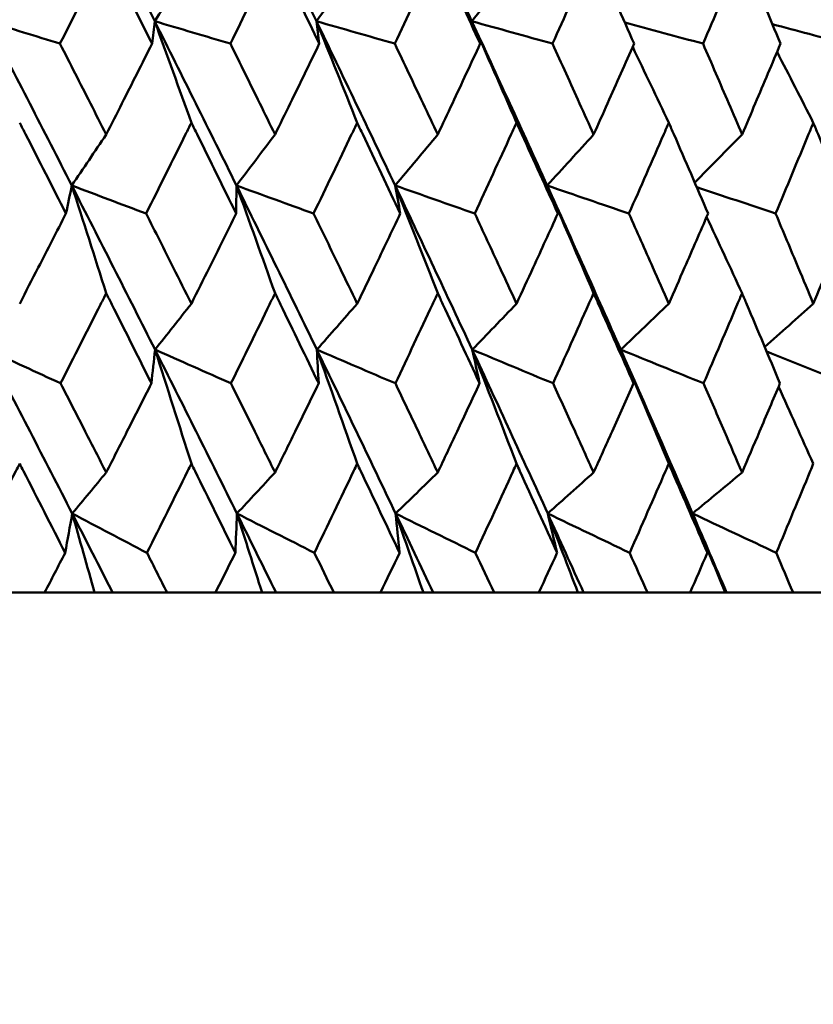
# Model space of a CAD drawing. Header units: millimetres. Extents: x 113 to 2969, y 62 to 2427.
# Tile 247 of 256: x 1600.21 to 1605.39, y 283.64 to 290.06. Entities that reach past the tile are written whole.
import ezdxf

# ---------------------------------------------------------------- set-up
doc = ezdxf.new("R2010")
doc.units = ezdxf.units.MM
doc.header["$LTSCALE"] = 12
doc.layers.add('Widoczne (ISO)', color=7, linetype='Continuous', lineweight=50)

msp = doc.modelspace()

# ---------------------------------------------------------------- linework, layer by layer
at = {"layer": 'Widoczne (ISO)'}
for p, q in [((1600.0464, 286.3264), (1600.3727, 286.3264)), ((1600.6985, 286.3264), (1600.3727, 286.3264)), ((1600.8162, 286.3264), (1600.6985, 286.3264)), ((1601.171, 286.3264), (1600.8162, 286.3264)), ((1601.171, 286.3264), (1601.487, 286.3264)), ((1601.7903, 286.3264), (1601.487, 286.3264)), ((1601.8814, 286.3264), (1601.7903, 286.3264)), ((1602.2582, 286.3264), (1601.8814, 286.3264)), ((1602.2582, 286.3264), (1602.5627, 286.3264)), ((1602.8423, 286.3264), (1602.5627, 286.3264)), ((1602.9063, 286.3264), (1602.8423, 286.3264)), ((1603.3037, 286.3264), (1602.9063, 286.3264)), ((1603.3037, 286.3264), (1603.5954, 286.3264)), ((1603.8504, 286.3264), (1603.5954, 286.3264)), ((1603.887, 286.3264), (1603.8504, 286.3264)), ((1604.3033, 286.3264), (1603.887, 286.3264)), ((1604.3033, 286.3264), (1604.5812, 286.3264)), ((1604.8104, 286.3264), (1604.5812, 286.3264)), ((1604.8196, 286.3264), (1604.8104, 286.3264)), ((1605.2532, 286.3264), (1604.8196, 286.3264)), ((1605.2532, 286.3264), (1605.5161, 286.3264))]:
    msp.add_line(p, q, dxfattribs=at)
msp.add_circle((1591.6943, 326.3264), 50, dxfattribs=at)
for points, knots in [([(1600.5481, 291.1213), (1600.6834, 290.8563), (1600.8179, 290.5913), (1600.9979, 290.2344), (1601.0442, 290.1424), (1601.0904, 290.0504)], [0.3692784, 0.3692784, 0.3692784, 0.3692784, 0.4608442, 0.4608442, 0.492629, 0.492629, 0.492629, 0.492629]), ([(1601.6217, 291.1213), (1601.7524, 290.8563), (1601.8822, 290.5913), (1602.0558, 290.2344), (1602.1005, 290.1424), (1602.145, 290.0504)], [0.3692784, 0.3692784, 0.3692784, 0.3692784, 0.4608442, 0.4608442, 0.492629, 0.492629, 0.492629, 0.492629]), ([(1602.6562, 291.1213), (1602.7818, 290.8563), (1602.9064, 290.5913), (1603.0729, 290.2344), (1603.1157, 290.1424), (1603.1584, 290.0504)], [0.3692784, 0.3692784, 0.3692784, 0.3692784, 0.4608442, 0.4608442, 0.492629, 0.492629, 0.492629, 0.492629]), ([(1600.7741, 290.5001), (1600.7612, 290.4745), (1600.7484, 290.449), (1600.6481, 290.2504), (1600.5605, 290.0773), (1600.4726, 289.9042)], [0.07138254, 0.07138254, 0.07138254, 0.07138254, 0.08018544, 0.08018544, 0.13983561, 0.13983561, 0.13983561, 0.13983561]), ([(1601.0731, 289.9042), (1600.9867, 290.0773), (1600.8999, 290.2503), (1600.7999, 290.4489), (1600.787, 290.4745), (1600.7741, 290.5001)], [0.02053386, 0.02053386, 0.02053386, 0.02053386, 0.08016461, 0.08016461, 0.08898694, 0.08898694, 0.08898694, 0.08898694]), ([(1601.8751, 290.5001), (1601.8627, 290.4745), (1601.8503, 290.449), (1601.7534, 290.2504), (1601.6687, 290.0773), (1601.5836, 289.9042)], [0.07138254, 0.07138254, 0.07138254, 0.07138254, 0.08018544, 0.08018544, 0.13983561, 0.13983561, 0.13983561, 0.13983561]), ([(1602.1638, 289.9042), (1602.0804, 290.0773), (1601.9966, 290.2503), (1601.9001, 290.4489), (1601.8876, 290.4745), (1601.8751, 290.5001)], [0.02053386, 0.02053386, 0.02053386, 0.02053386, 0.08016461, 0.08016461, 0.08898694, 0.08898694, 0.08898694, 0.08898694]), ([(1602.936, 290.5001), (1602.924, 290.4745), (1602.9121, 290.449), (1602.819, 290.2504), (1602.7375, 290.0773), (1602.6556, 289.9042)], [0.07138254, 0.07138254, 0.07138254, 0.07138254, 0.08018544, 0.08018544, 0.13983561, 0.13983561, 0.13983561, 0.13983561]), ([(1603.2131, 289.9042), (1603.1331, 290.0773), (1603.0527, 290.2503), (1602.9599, 290.4489), (1602.948, 290.4745), (1602.936, 290.5001)], [0.02053386, 0.02053386, 0.02053386, 0.02053386, 0.08016461, 0.08016461, 0.08898694, 0.08898694, 0.08898694, 0.08898694]), ([(1603.9525, 290.5001), (1603.941, 290.4745), (1603.9296, 290.449), (1603.8407, 290.2504), (1603.7628, 290.0773), (1603.6844, 289.9042)], [0.07138254, 0.07138254, 0.07138254, 0.07138254, 0.08018544, 0.08018544, 0.13983561, 0.13983561, 0.13983561, 0.13983561]), ([(1604.217, 289.9042), (1604.1407, 290.0773), (1604.064, 290.2503), (1603.9753, 290.4489), (1603.9639, 290.4745), (1603.9525, 290.5001)], [0.02053386, 0.02053386, 0.02053386, 0.02053386, 0.08016461, 0.08016461, 0.08898694, 0.08898694, 0.08898694, 0.08898694]), ([(1604.9205, 290.5001), (1604.9097, 290.4745), (1604.8989, 290.449), (1604.8144, 290.2504), (1604.7404, 290.0773), (1604.6659, 289.9042)], [0.07138254, 0.07138254, 0.07138254, 0.07138254, 0.08018544, 0.08018544, 0.13983561, 0.13983561, 0.13983561, 0.13983561]), ([(1605.1715, 289.9042), (1605.0992, 290.0773), (1605.0264, 290.2503), (1604.9423, 290.4489), (1604.9314, 290.4745), (1604.9205, 290.5001)], [0.02053386, 0.02053386, 0.02053386, 0.02053386, 0.08016461, 0.08016461, 0.08898694, 0.08898694, 0.08898694, 0.08898694]), ([(1600.4726, 289.9042), (1600.5389, 289.7745), (1600.605, 289.6448), (1600.7054, 289.4474), (1600.7398, 289.3798), (1600.7741, 289.3121)], [0.01681985, 0.01681985, 0.01681985, 0.01681985, 0.06159108, 0.06159108, 0.08495433, 0.08495433, 0.08495433, 0.08495433]), ([(1600.7741, 289.3121), (1600.8084, 289.3797), (1600.8427, 289.4474), (1600.9425, 289.6448), (1601.0079, 289.7745), (1601.0731, 289.9042)], [0.03825175, 0.03825175, 0.03825175, 0.03825175, 0.06160817, 0.06160817, 0.10638617, 0.10638617, 0.10638617, 0.10638617]), ([(1601.5836, 289.9042), (1601.6478, 289.7745), (1601.7117, 289.6448), (1601.8088, 289.4474), (1601.842, 289.3798), (1601.8751, 289.3121)], [0.01681985, 0.01681985, 0.01681985, 0.01681985, 0.06159108, 0.06159108, 0.08495433, 0.08495433, 0.08495433, 0.08495433]), ([(1601.8751, 289.3121), (1601.9083, 289.3797), (1601.9414, 289.4474), (1602.0378, 289.6448), (1602.1009, 289.7745), (1602.1638, 289.9042)], [0.03825175, 0.03825175, 0.03825175, 0.03825175, 0.06160817, 0.06160817, 0.10638617, 0.10638617, 0.10638617, 0.10638617]), ([(1602.6556, 289.9042), (1602.7174, 289.7745), (1602.7789, 289.6448), (1602.8722, 289.4474), (1602.9041, 289.3798), (1602.936, 289.3121)], [0.01681985, 0.01681985, 0.01681985, 0.01681985, 0.06159108, 0.06159108, 0.08495433, 0.08495433, 0.08495433, 0.08495433]), ([(1602.936, 289.3121), (1602.9678, 289.3797), (1602.9996, 289.4474), (1603.0922, 289.6448), (1603.1528, 289.7745), (1603.2131, 289.9042)], [0.03825175, 0.03825175, 0.03825175, 0.03825175, 0.06160817, 0.06160817, 0.10638617, 0.10638617, 0.10638617, 0.10638617]), ([(1603.6844, 289.9042), (1603.7435, 289.7745), (1603.8023, 289.6448), (1603.8915, 289.4474), (1603.922, 289.3798), (1603.9525, 289.3121)], [0.01681985, 0.01681985, 0.01681985, 0.01681985, 0.06159108, 0.06159108, 0.08495433, 0.08495433, 0.08495433, 0.08495433]), ([(1603.9525, 289.3121), (1603.9829, 289.3797), (1604.0133, 289.4474), (1604.1016, 289.6448), (1604.1594, 289.7745), (1604.217, 289.9042)], [0.03825175, 0.03825175, 0.03825175, 0.03825175, 0.06160817, 0.06160817, 0.10638617, 0.10638617, 0.10638617, 0.10638617]), ([(1604.6659, 289.9042), (1604.722, 289.7745), (1604.778, 289.6448), (1604.8627, 289.4474), (1604.8916, 289.3798), (1604.9205, 289.3121)], [0.01681985, 0.01681985, 0.01681985, 0.01681985, 0.06159108, 0.06159108, 0.08495433, 0.08495433, 0.08495433, 0.08495433]), ([(1604.9205, 289.3121), (1604.9494, 289.3797), (1604.9783, 289.4474), (1605.0621, 289.6448), (1605.1169, 289.7745), (1605.1715, 289.9042)], [0.03825175, 0.03825175, 0.03825175, 0.03825175, 0.06160817, 0.06160817, 0.10638617, 0.10638617, 0.10638617, 0.10638617]), ([(1600.5117, 288.7968), (1600.4243, 288.969), (1600.3366, 289.1412), (1600.2357, 289.3386), (1600.2228, 289.3639), (1600.2099, 289.3891)], [0.02530969, 0.02530969, 0.02530969, 0.02530969, 0.08465152, 0.08465152, 0.09334823, 0.09334823, 0.09334823, 0.09334823]), ([(1601.3294, 289.3891), (1601.3169, 289.3639), (1601.3044, 289.3388), (1601.2065, 289.1413), (1601.1207, 288.9691), (1601.0346, 288.7968)], [0.07597559, 0.07597559, 0.07597559, 0.07597559, 0.08464777, 0.08464777, 0.14401425, 0.14401425, 0.14401425, 0.14401425]), ([(1601.6214, 288.7968), (1601.5369, 288.969), (1601.4521, 289.1412), (1601.3544, 289.3386), (1601.3419, 289.3639), (1601.3294, 289.3891)], [0.02530969, 0.02530969, 0.02530969, 0.02530969, 0.08465152, 0.08465152, 0.09334823, 0.09334823, 0.09334823, 0.09334823]), ([(1602.4108, 289.3891), (1602.3988, 289.3639), (1602.3868, 289.3388), (1602.2924, 289.1413), (1602.2097, 288.9691), (1602.1266, 288.7968)], [0.07597559, 0.07597559, 0.07597559, 0.07597559, 0.08464777, 0.08464777, 0.14401425, 0.14401425, 0.14401425, 0.14401425]), ([(1602.692, 288.7968), (1602.6107, 288.969), (1602.529, 289.1412), (1602.4349, 289.3386), (1602.4229, 289.3639), (1602.4108, 289.3891)], [0.02530969, 0.02530969, 0.02530969, 0.02530969, 0.08465152, 0.08465152, 0.09334823, 0.09334823, 0.09334823, 0.09334823]), ([(1603.45, 289.3891), (1603.4385, 289.3639), (1603.427, 289.3388), (1603.3365, 289.1413), (1603.2572, 288.9691), (1603.1775, 288.7968)], [0.07597559, 0.07597559, 0.07597559, 0.07597559, 0.08464777, 0.08464777, 0.14401425, 0.14401425, 0.14401425, 0.14401425]), ([(1603.7192, 288.7968), (1603.6415, 288.969), (1603.5632, 289.1412), (1603.4731, 289.3386), (1603.4616, 289.3639), (1603.45, 289.3891)], [0.02530969, 0.02530969, 0.02530969, 0.02530969, 0.08465152, 0.08465152, 0.09334823, 0.09334823, 0.09334823, 0.09334823]), ([(1604.4428, 289.3891), (1604.4318, 289.3639), (1604.4209, 289.3388), (1604.3347, 289.1413), (1604.2591, 288.9691), (1604.183, 288.7968)], [0.07597559, 0.07597559, 0.07597559, 0.07597559, 0.08464777, 0.08464777, 0.14401425, 0.14401425, 0.14401425, 0.14401425]), ([(1604.699, 288.7968), (1604.625, 288.969), (1604.5506, 289.1412), (1604.4648, 289.3386), (1604.4538, 289.3639), (1604.4428, 289.3891)], [0.02530969, 0.02530969, 0.02530969, 0.02530969, 0.08465152, 0.08465152, 0.09334823, 0.09334823, 0.09334823, 0.09334823]), ([(1605.3853, 289.3891), (1605.3749, 289.3639), (1605.3645, 289.3388), (1605.283, 289.1413), (1605.2114, 288.9691), (1605.1393, 288.7968)], [0.07597559, 0.07597559, 0.07597559, 0.07597559, 0.08464777, 0.08464777, 0.14401425, 0.14401425, 0.14401425, 0.14401425]), ([(1605.6274, 288.7968), (1605.5576, 288.969), (1605.4872, 289.1412), (1605.406, 289.3386), (1605.3957, 289.3639), (1605.3853, 289.3891)], [0.02530969, 0.02530969, 0.02530969, 0.02530969, 0.08465152, 0.08465152, 0.09334823, 0.09334823, 0.09334823, 0.09334823]), ([(1600.2099, 288.2093), (1600.2504, 288.2878), (1600.2908, 288.3662), (1600.3915, 288.5621), (1600.4516, 288.6794), (1600.5117, 288.7968)], [0.03448054, 0.03448054, 0.03448054, 0.03448054, 0.06157222, 0.06157222, 0.10209717, 0.10209717, 0.10209717, 0.10209717]), ([(1601.0346, 288.7968), (1601.0937, 288.6794), (1601.1527, 288.5621), (1601.2509, 288.3663), (1601.2902, 288.2878), (1601.3294, 288.2093)], [0.02104899, 0.02104899, 0.02104899, 0.02104899, 0.0615671, 0.0615671, 0.08866561, 0.08866561, 0.08866561, 0.08866561]), ([(1601.3294, 288.2093), (1601.3686, 288.2878), (1601.4077, 288.3662), (1601.5052, 288.5621), (1601.5634, 288.6794), (1601.6214, 288.7968)], [0.03448054, 0.03448054, 0.03448054, 0.03448054, 0.06157222, 0.06157222, 0.10209717, 0.10209717, 0.10209717, 0.10209717]), ([(1602.1266, 288.7968), (1602.1837, 288.6794), (1602.2406, 288.5621), (1602.3352, 288.3663), (1602.3731, 288.2878), (1602.4108, 288.2093)], [0.02104899, 0.02104899, 0.02104899, 0.02104899, 0.0615671, 0.0615671, 0.08866561, 0.08866561, 0.08866561, 0.08866561]), ([(1602.4108, 288.2093), (1602.4486, 288.2878), (1602.4863, 288.3662), (1602.5801, 288.5621), (1602.6362, 288.6794), (1602.692, 288.7968)], [0.03448054, 0.03448054, 0.03448054, 0.03448054, 0.06157222, 0.06157222, 0.10209717, 0.10209717, 0.10209717, 0.10209717]), ([(1603.1775, 288.7968), (1603.2322, 288.6794), (1603.2868, 288.5621), (1603.3775, 288.3663), (1603.4138, 288.2878), (1603.45, 288.2093)], [0.02104899, 0.02104899, 0.02104899, 0.02104899, 0.0615671, 0.0615671, 0.08866561, 0.08866561, 0.08866561, 0.08866561]), ([(1603.45, 288.2093), (1603.4862, 288.2878), (1603.5223, 288.3662), (1603.6122, 288.5621), (1603.6658, 288.6794), (1603.7192, 288.7968)], [0.03448054, 0.03448054, 0.03448054, 0.03448054, 0.06157222, 0.06157222, 0.10209717, 0.10209717, 0.10209717, 0.10209717]), ([(1604.183, 288.7968), (1604.2352, 288.6794), (1604.2873, 288.5621), (1604.3737, 288.3663), (1604.4083, 288.2878), (1604.4428, 288.2093)], [0.02104899, 0.02104899, 0.02104899, 0.02104899, 0.0615671, 0.0615671, 0.08866561, 0.08866561, 0.08866561, 0.08866561]), ([(1604.4428, 288.2093), (1604.4773, 288.2878), (1604.5116, 288.3662), (1604.5972, 288.5621), (1604.6482, 288.6794), (1604.699, 288.7968)], [0.03448054, 0.03448054, 0.03448054, 0.03448054, 0.06157222, 0.06157222, 0.10209717, 0.10209717, 0.10209717, 0.10209717]), ([(1605.1393, 288.7968), (1605.1888, 288.6794), (1605.238, 288.5621), (1605.3199, 288.3663), (1605.3526, 288.2878), (1605.3853, 288.2093)], [0.02104899, 0.02104899, 0.02104899, 0.02104899, 0.0615671, 0.0615671, 0.08866561, 0.08866561, 0.08866561, 0.08866561]), ([(1605.3853, 288.2093), (1605.4179, 288.2878), (1605.4504, 288.3662), (1605.5312, 288.5621), (1605.5794, 288.6794), (1605.6274, 288.7968)], [0.03448054, 0.03448054, 0.03448054, 0.03448054, 0.06157222, 0.06157222, 0.10209717, 0.10209717, 0.10209717, 0.10209717]), ([(1600.7741, 288.2777), (1600.7619, 288.2535), (1600.7498, 288.2293), (1600.651, 288.0335), (1600.5641, 287.8619), (1600.4769, 287.6903)], [0.0806421, 0.0806421, 0.0806421, 0.0806421, 0.08897282, 0.08897282, 0.14811965, 0.14811965, 0.14811965, 0.14811965]), ([(1601.0688, 287.6903), (1600.9831, 287.8618), (1600.8971, 288.0333), (1600.7986, 288.2291), (1600.7863, 288.2534), (1600.7741, 288.2777)], [0.02983351, 0.02983351, 0.02983351, 0.02983351, 0.0889495, 0.0889495, 0.09731113, 0.09731113, 0.09731113, 0.09731113]), ([(1601.8751, 288.2777), (1601.8634, 288.2535), (1601.8516, 288.2293), (1601.7562, 288.0335), (1601.6722, 287.8619), (1601.5879, 287.6903)], [0.0806421, 0.0806421, 0.0806421, 0.0806421, 0.08897282, 0.08897282, 0.14811965, 0.14811965, 0.14811965, 0.14811965]), ([(1602.1596, 287.6903), (1602.0769, 287.8618), (1601.9939, 288.0333), (1601.8987, 288.2291), (1601.8869, 288.2534), (1601.8751, 288.2777)], [0.02983351, 0.02983351, 0.02983351, 0.02983351, 0.0889495, 0.0889495, 0.09731113, 0.09731113, 0.09731113, 0.09731113]), ([(1602.936, 288.2777), (1602.9247, 288.2535), (1602.9134, 288.2293), (1602.8217, 288.0335), (1602.7409, 287.8619), (1602.6597, 287.6903)], [0.0806421, 0.0806421, 0.0806421, 0.0806421, 0.08897282, 0.08897282, 0.14811965, 0.14811965, 0.14811965, 0.14811965]), ([(1603.2091, 287.6903), (1603.1298, 287.8618), (1603.0501, 288.0333), (1602.9587, 288.2291), (1602.9473, 288.2534), (1602.936, 288.2777)], [0.02983351, 0.02983351, 0.02983351, 0.02983351, 0.0889495, 0.0889495, 0.09731113, 0.09731113, 0.09731113, 0.09731113]), ([(1603.9525, 288.2777), (1603.9417, 288.2535), (1603.9308, 288.2293), (1603.8432, 288.0335), (1603.766, 287.8619), (1603.6883, 287.6903)], [0.0806421, 0.0806421, 0.0806421, 0.0806421, 0.08897282, 0.08897282, 0.14811965, 0.14811965, 0.14811965, 0.14811965]), ([(1604.2132, 287.6903), (1604.1375, 287.8618), (1604.0614, 288.0333), (1603.9741, 288.2291), (1603.9633, 288.2534), (1603.9525, 288.2777)], [0.02983351, 0.02983351, 0.02983351, 0.02983351, 0.0889495, 0.0889495, 0.09731113, 0.09731113, 0.09731113, 0.09731113]), ([(1604.9205, 288.2777), (1604.9103, 288.2535), (1604.9, 288.2293), (1604.8168, 288.0335), (1604.7435, 287.8619), (1604.6696, 287.6903)], [0.0806421, 0.0806421, 0.0806421, 0.0806421, 0.08897282, 0.08897282, 0.14811965, 0.14811965, 0.14811965, 0.14811965]), ([(1605.1678, 287.6903), (1605.0962, 287.8618), (1605.024, 288.0333), (1604.9411, 288.2291), (1604.9308, 288.2534), (1604.9205, 288.2777)], [0.02983351, 0.02983351, 0.02983351, 0.02983351, 0.0889495, 0.0889495, 0.09731113, 0.09731113, 0.09731113, 0.09731113]), ([(1600.4769, 287.6903), (1600.5307, 287.5854), (1600.5844, 287.4806), (1600.6834, 287.2868), (1600.7288, 287.1979), (1600.7741, 287.109)], [0.02528165, 0.02528165, 0.02528165, 0.02528165, 0.06150593, 0.06150593, 0.09223152, 0.09223152, 0.09223152, 0.09223152]), ([(1600.7741, 287.109), (1600.8194, 287.1979), (1600.8646, 287.2868), (1600.9629, 287.4805), (1601.0159, 287.5854), (1601.0688, 287.6903)], [0.03078053, 0.03078053, 0.03078053, 0.03078053, 0.06149921, 0.06149921, 0.09773041, 0.09773041, 0.09773041, 0.09773041]), ([(1601.5879, 287.6903), (1601.6399, 287.5854), (1601.6918, 287.4806), (1601.7875, 287.2868), (1601.8314, 287.1979), (1601.8751, 287.109)], [0.02528165, 0.02528165, 0.02528165, 0.02528165, 0.06150593, 0.06150593, 0.09223152, 0.09223152, 0.09223152, 0.09223152]), ([(1601.8751, 287.109), (1601.9189, 287.1979), (1601.9625, 287.2868), (1602.0574, 287.4805), (1602.1086, 287.5854), (1602.1596, 287.6903)], [0.03078053, 0.03078053, 0.03078053, 0.03078053, 0.06149921, 0.06149921, 0.09773041, 0.09773041, 0.09773041, 0.09773041]), ([(1602.6597, 287.6903), (1602.7098, 287.5854), (1602.7597, 287.4806), (1602.8518, 287.2868), (1602.8939, 287.1979), (1602.936, 287.109)], [0.02528165, 0.02528165, 0.02528165, 0.02528165, 0.06150593, 0.06150593, 0.09223152, 0.09223152, 0.09223152, 0.09223152]), ([(1602.936, 287.109), (1602.978, 287.1979), (1603.0199, 287.2868), (1603.111, 287.4805), (1603.1602, 287.5854), (1603.2091, 287.6903)], [0.03078053, 0.03078053, 0.03078053, 0.03078053, 0.06149921, 0.06149921, 0.09773041, 0.09773041, 0.09773041, 0.09773041]), ([(1603.6883, 287.6903), (1603.7362, 287.5854), (1603.784, 287.4806), (1603.872, 287.2868), (1603.9123, 287.1979), (1603.9525, 287.109)], [0.02528165, 0.02528165, 0.02528165, 0.02528165, 0.06150593, 0.06150593, 0.09223152, 0.09223152, 0.09223152, 0.09223152]), ([(1603.9525, 287.109), (1603.9926, 287.1979), (1604.0326, 287.2868), (1604.1196, 287.4805), (1604.1665, 287.5854), (1604.2132, 287.6903)], [0.03078053, 0.03078053, 0.03078053, 0.03078053, 0.06149921, 0.06149921, 0.09773041, 0.09773041, 0.09773041, 0.09773041]), ([(1604.6696, 287.6903), (1604.7152, 287.5854), (1604.7606, 287.4806), (1604.8442, 287.2868), (1604.8824, 287.1979), (1604.9205, 287.109)], [0.02528165, 0.02528165, 0.02528165, 0.02528165, 0.06150593, 0.06150593, 0.09223152, 0.09223152, 0.09223152, 0.09223152]), ([(1604.9205, 287.109), (1604.9587, 287.1979), (1604.9967, 287.2868), (1605.0791, 287.4805), (1605.1236, 287.5854), (1605.1678, 287.6903)], [0.03078053, 0.03078053, 0.03078053, 0.03078053, 0.06149921, 0.06149921, 0.09773041, 0.09773041, 0.09773041, 0.09773041]), ([(1600.2099, 287.1667), (1600.2016, 287.1504), (1600.1933, 287.1342), (1600.094, 286.9405), (1600.0028, 286.7631), (1599.9112, 286.5856)], [0.0853813, 0.0853813, 0.0853813, 0.0853813, 0.09097809, 0.09097809, 0.15214536, 0.15214536, 0.15214536, 0.15214536]), ([(1600.5063, 286.5856), (1600.4162, 286.7629), (1600.3257, 286.9403), (1600.2266, 287.134), (1600.2183, 287.1503), (1600.2099, 287.1667)], [0.0297954, 0.0297954, 0.0297954, 0.0297954, 0.09092493, 0.09092493, 0.09655955, 0.09655955, 0.09655955, 0.09655955]), ([(1601.3294, 287.1667), (1601.3213, 287.1504), (1601.3133, 287.1342), (1601.2172, 286.9405), (1601.1287, 286.7631), (1601.0399, 286.5856)], [0.0853813, 0.0853813, 0.0853813, 0.0853813, 0.09097809, 0.09097809, 0.15214536, 0.15214536, 0.15214536, 0.15214536]), ([(1601.6162, 286.5856), (1601.5291, 286.7629), (1601.4416, 286.9403), (1601.3456, 287.134), (1601.3375, 287.1503), (1601.3294, 287.1667)], [0.0297954, 0.0297954, 0.0297954, 0.0297954, 0.09092493, 0.09092493, 0.09655955, 0.09655955, 0.09655955, 0.09655955]), ([(1602.4108, 287.1667), (1602.4031, 287.1504), (1602.3953, 287.1342), (1602.3027, 286.9405), (1602.2174, 286.7631), (1602.1317, 286.5856)], [0.0853813, 0.0853813, 0.0853813, 0.0853813, 0.09097809, 0.09097809, 0.15214536, 0.15214536, 0.15214536, 0.15214536]), ([(1602.687, 286.5856), (1602.6032, 286.7629), (1602.5189, 286.9403), (1602.4265, 287.134), (1602.4187, 287.1503), (1602.4108, 287.1667)], [0.0297954, 0.0297954, 0.0297954, 0.0297954, 0.09092493, 0.09092493, 0.09655955, 0.09655955, 0.09655955, 0.09655955]), ([(1603.45, 287.1667), (1603.4426, 287.1504), (1603.4351, 287.1342), (1603.3464, 286.9405), (1603.2646, 286.7631), (1603.1824, 286.5856)], [0.0853813, 0.0853813, 0.0853813, 0.0853813, 0.09097809, 0.09097809, 0.15214536, 0.15214536, 0.15214536, 0.15214536]), ([(1603.7145, 286.5856), (1603.6342, 286.7629), (1603.5536, 286.9403), (1603.465, 287.134), (1603.4575, 287.1503), (1603.45, 287.1667)], [0.0297954, 0.0297954, 0.0297954, 0.0297954, 0.09092493, 0.09092493, 0.09655955, 0.09655955, 0.09655955, 0.09655955]), ([(1604.4428, 287.1667), (1604.4357, 287.1504), (1604.4286, 287.1342), (1604.3441, 286.9405), (1604.2661, 286.7631), (1604.1877, 286.5856)], [0.0853813, 0.0853813, 0.0853813, 0.0853813, 0.09097809, 0.09097809, 0.15214536, 0.15214536, 0.15214536, 0.15214536]), ([(1604.6944, 286.5856), (1604.6181, 286.7629), (1604.5414, 286.9403), (1604.457, 287.134), (1604.4499, 287.1503), (1604.4428, 287.1667)], [0.0297954, 0.0297954, 0.0297954, 0.0297954, 0.09092493, 0.09092493, 0.09655955, 0.09655955, 0.09655955, 0.09655955]), ([(1605.3853, 287.1667), (1605.3786, 287.1504), (1605.3719, 287.1342), (1605.2919, 286.9405), (1605.218, 286.7631), (1605.1437, 286.5856)], [0.0853813, 0.0853813, 0.0853813, 0.0853813, 0.09097809, 0.09097809, 0.15214536, 0.15214536, 0.15214536, 0.15214536]), ([(1600.3727, 286.3264), (1600.4171, 286.4122), (1600.4613, 286.4981), (1600.5057, 286.5846), (1600.506, 286.5851), (1600.5063, 286.5856)], [0, 0, 0, 0, 0.02969567, 0.02969567, 0.02988021, 0.02988021, 0.02988021, 0.02988021]), ([(1601.0399, 286.5856), (1601.0402, 286.5851), (1601.0405, 286.5846), (1601.0842, 286.4981), (1601.1276, 286.4122), (1601.171, 286.3264)], [0.02951568, 0.02951568, 0.02951568, 0.02951568, 0.02969929, 0.02969929, 0.05939589, 0.05939589, 0.05939589, 0.05939589]), ([(1601.487, 286.3264), (1601.5299, 286.4122), (1601.5727, 286.4981), (1601.6157, 286.5846), (1601.616, 286.5851), (1601.6162, 286.5856)], [0, 0, 0, 0, 0.02969567, 0.02969567, 0.02988021, 0.02988021, 0.02988021, 0.02988021]), ([(1602.1317, 286.5856), (1602.132, 286.5851), (1602.1323, 286.5846), (1602.1745, 286.4981), (1602.2164, 286.4122), (1602.2582, 286.3264)], [0.02951568, 0.02951568, 0.02951568, 0.02951568, 0.02969929, 0.02969929, 0.05939589, 0.05939589, 0.05939589, 0.05939589]), ([(1602.5627, 286.3264), (1602.604, 286.4122), (1602.6452, 286.4981), (1602.6865, 286.5846), (1602.6868, 286.5851), (1602.687, 286.5856)], [0, 0, 0, 0, 0.02969567, 0.02969567, 0.02988021, 0.02988021, 0.02988021, 0.02988021]), ([(1603.1824, 286.5856), (1603.1826, 286.5851), (1603.1829, 286.5846), (1603.2234, 286.4981), (1603.2636, 286.4122), (1603.3037, 286.3264)], [0.02951568, 0.02951568, 0.02951568, 0.02951568, 0.02969929, 0.02969929, 0.05939589, 0.05939589, 0.05939589, 0.05939589]), ([(1603.5954, 286.3264), (1603.635, 286.4122), (1603.6744, 286.4981), (1603.714, 286.5846), (1603.7142, 286.5851), (1603.7145, 286.5856)], [0, 0, 0, 0, 0.02969567, 0.02969567, 0.02988021, 0.02988021, 0.02988021, 0.02988021]), ([(1604.1877, 286.5856), (1604.1879, 286.5851), (1604.1882, 286.5846), (1604.2268, 286.4981), (1604.2651, 286.4122), (1604.3033, 286.3264)], [0.02951568, 0.02951568, 0.02951568, 0.02951568, 0.02969929, 0.02969929, 0.05939589, 0.05939589, 0.05939589, 0.05939589]), ([(1604.5812, 286.3264), (1604.6189, 286.4122), (1604.6564, 286.4981), (1604.694, 286.5846), (1604.6942, 286.5851), (1604.6944, 286.5856)], [0, 0, 0, 0, 0.02969567, 0.02969567, 0.02988021, 0.02988021, 0.02988021, 0.02988021]), ([(1605.1437, 286.5856), (1605.1439, 286.5851), (1605.1441, 286.5846), (1605.1808, 286.4981), (1605.2171, 286.4122), (1605.2532, 286.3264)], [0.02951568, 0.02951568, 0.02951568, 0.02951568, 0.02969929, 0.02969929, 0.05939589, 0.05939589, 0.05939589, 0.05939589])]:
    msp.add_open_spline(points, degree=3, knots=knots, dxfattribs=at)
for points in [[(1601.3294, 290.4163), (1601.2498, 290.2942), (1601.1701, 290.1722), (1601.0904, 290.0504)], [(1602.4108, 290.4163), (1602.3223, 290.2942), (1602.2337, 290.1722), (1602.145, 290.0504)], [(1603.45, 290.4163), (1603.3529, 290.2942), (1603.2557, 290.1722), (1603.1584, 290.0504)], [(1599.9986, 290.0504), (1600.1566, 290.0017), (1600.3146, 289.953), (1600.4726, 289.9042)], [(1599.9986, 290.0504), (1600.1837, 289.6936), (1600.3674, 289.3366), (1600.5498, 288.9797)], [(1601.0904, 290.0504), (1601.0846, 290.0017), (1601.0789, 289.953), (1601.0731, 289.9042)], [(1601.3294, 289.3891), (1601.2501, 289.6101), (1601.1704, 289.8306), (1601.0904, 290.0504)], [(1601.0904, 290.0504), (1601.2548, 290.0017), (1601.4192, 289.953), (1601.5836, 289.9042)], [(1601.0904, 290.0504), (1601.2696, 289.6936), (1601.4474, 289.3366), (1601.6237, 288.9797)], [(1602.4108, 289.3891), (1602.3226, 289.6101), (1602.234, 289.8306), (1602.145, 290.0504)], [(1602.145, 290.0504), (1602.3152, 290.0017), (1602.4854, 289.953), (1602.6556, 289.9042)], [(1602.145, 290.0504), (1602.3177, 289.6936), (1602.4888, 289.3366), (1602.6583, 288.9797)], [(1602.145, 290.0504), (1602.1513, 290.0017), (1602.1575, 289.953), (1602.1638, 289.9042)], [(1603.45, 289.3891), (1603.3533, 289.6101), (1603.256, 289.8306), (1603.1584, 290.0504)], [(1603.1584, 290.0504), (1603.3337, 290.0017), (1603.5091, 289.953), (1603.6844, 289.9042)], [(1603.1584, 290.0504), (1603.3239, 289.6936), (1603.4877, 289.3366), (1603.6497, 288.9797)], [(1603.1584, 290.0504), (1603.1767, 290.0017), (1603.1949, 289.953), (1603.2131, 289.9042)], [(1604.156, 290.0425), (1604.3259, 289.9964), (1604.4959, 289.9503), (1604.6659, 289.9042)], [(1605.1184, 290.0311), (1605.2776, 289.9888), (1605.4369, 289.9465), (1605.5961, 289.9042)], [(1604.4428, 289.3891), (1604.3646, 289.5538), (1604.2861, 289.7183), (1604.2073, 289.8824)], [(1605.3853, 289.3891), (1605.3067, 289.5431), (1605.2279, 289.6969), (1605.1488, 289.8504)], [(1600.7741, 289.3121), (1600.6994, 289.2011), (1600.6246, 289.0903), (1600.5498, 288.9797)], [(1601.8751, 289.3121), (1601.7914, 289.2011), (1601.7075, 289.0903), (1601.6237, 288.9797)], [(1602.936, 289.3121), (1602.8435, 289.2011), (1602.7509, 289.0903), (1602.6583, 288.9797)], [(1603.9525, 289.3121), (1603.8516, 289.2011), (1603.7507, 289.0903), (1603.6497, 288.9797)], [(1604.9205, 289.3121), (1604.8178, 289.2074), (1604.7151, 289.1028), (1604.6122, 288.9983)], [(1600.5498, 288.9797), (1600.5372, 288.9187), (1600.5244, 288.8578), (1600.5117, 288.7968)], [(1600.7741, 288.2777), (1600.6998, 288.5123), (1600.625, 288.7463), (1600.5498, 288.9797)], [(1600.5498, 288.9797), (1600.7114, 288.9187), (1600.873, 288.8578), (1601.0346, 288.7968)], [(1600.5498, 288.9797), (1600.7321, 288.623), (1600.9131, 288.2664), (1601.0927, 287.9098)], [(1601.6237, 288.9797), (1601.623, 288.9187), (1601.6222, 288.8578), (1601.6214, 288.7968)], [(1601.8751, 288.2777), (1601.7918, 288.5123), (1601.7079, 288.7463), (1601.6237, 288.9797)], [(1601.6237, 288.9797), (1601.7913, 288.9187), (1601.959, 288.8578), (1602.1266, 288.7968)], [(1601.6237, 288.9797), (1601.7998, 288.623), (1601.9745, 288.2664), (1602.1476, 287.9098)], [(1602.936, 288.2777), (1602.8439, 288.5123), (1602.7513, 288.7463), (1602.6583, 288.9797)], [(1602.6583, 288.9797), (1602.8314, 288.9187), (1603.0044, 288.8578), (1603.1775, 288.7968)], [(1602.6583, 288.9797), (1602.8276, 288.623), (1602.9953, 288.2664), (1603.1612, 287.9098)], [(1602.6583, 288.9797), (1602.6696, 288.9187), (1602.6808, 288.8578), (1602.692, 288.7968)], [(1603.9525, 288.2777), (1603.8521, 288.5123), (1603.7511, 288.7463), (1603.6497, 288.9797)], [(1603.6497, 288.9797), (1603.8274, 288.9187), (1604.0052, 288.8578), (1604.183, 288.7968)], [(1603.6497, 288.9797), (1603.8115, 288.623), (1603.9715, 288.2664), (1604.1296, 287.9098)], [(1603.6497, 288.9797), (1603.6729, 288.9187), (1603.6961, 288.8578), (1603.7192, 288.7968)], [(1604.6247, 288.9693), (1604.7962, 288.9118), (1604.9677, 288.8543), (1605.1393, 288.7968)], [(1604.9205, 288.2777), (1604.8439, 288.4438), (1604.7669, 288.6096), (1604.6896, 288.7751)], [(1601.3294, 288.2093), (1601.2505, 288.1094), (1601.1716, 288.0096), (1601.0927, 287.9098)], [(1602.4108, 288.2093), (1602.3231, 288.1094), (1602.2354, 288.0096), (1602.1476, 287.9098)], [(1603.45, 288.2093), (1603.3538, 288.1094), (1603.2575, 288.0096), (1603.1612, 287.9098)], [(1604.4428, 288.2093), (1604.3384, 288.1094), (1604.234, 288.0096), (1604.1296, 287.9098)], [(1605.3853, 288.2093), (1605.2797, 288.1152), (1605.1741, 288.0212), (1605.0685, 287.9273)], [(1600.0007, 287.9098), (1600.1594, 287.8367), (1600.3182, 287.7635), (1600.4769, 287.6903)], [(1600.0007, 287.9098), (1600.1858, 287.5537), (1600.3698, 287.1976), (1600.5525, 286.8418)], [(1601.0927, 287.9098), (1601.0848, 287.8367), (1601.0768, 287.7635), (1601.0688, 287.6903)], [(1601.0927, 287.9098), (1601.2577, 287.8367), (1601.4228, 287.7635), (1601.5879, 287.6903)], [(1601.0927, 287.9098), (1601.2721, 287.5537), (1601.45, 287.1976), (1601.6266, 286.8418)], [(1601.3294, 287.1667), (1601.251, 287.415), (1601.172, 287.6628), (1601.0927, 287.9098)], [(1602.1476, 287.9098), (1602.3183, 287.8367), (1602.489, 287.7635), (1602.6597, 287.6903)], [(1602.1476, 287.9098), (1602.3205, 287.5537), (1602.4918, 287.1976), (1602.6615, 286.8418)], [(1602.4108, 287.1667), (1602.3236, 287.415), (1602.2358, 287.6628), (1602.1476, 287.9098)], [(1602.1476, 287.9098), (1602.1516, 287.8367), (1602.1557, 287.7635), (1602.1596, 287.6903)], [(1603.1612, 287.9098), (1603.3369, 287.8367), (1603.5126, 287.7635), (1603.6883, 287.6903)], [(1603.1612, 287.9098), (1603.3269, 287.5537), (1603.491, 287.1976), (1603.6532, 286.8418)], [(1603.45, 287.1667), (1603.3543, 287.415), (1603.258, 287.6628), (1603.1612, 287.9098)], [(1603.1612, 287.9098), (1603.1772, 287.8367), (1603.1932, 287.7635), (1603.2091, 287.6903)], [(1604.1296, 287.9098), (1604.3096, 287.8367), (1604.4896, 287.7635), (1604.6696, 287.6903)], [(1604.1296, 287.9098), (1604.2875, 287.5537), (1604.4436, 287.1976), (1604.5977, 286.8418)], [(1604.4428, 287.1667), (1604.339, 287.415), (1604.2346, 287.6628), (1604.1296, 287.9098)], [(1604.1296, 287.9098), (1604.1575, 287.8367), (1604.1854, 287.7635), (1604.2132, 287.6903)], [(1605.0812, 287.897), (1605.254, 287.8281), (1605.4268, 287.7592), (1605.5997, 287.6903)], [(1605.3853, 287.1667), (1605.31, 287.3343), (1605.2345, 287.5016), (1605.1587, 287.6686)], [(1600.7741, 287.109), (1600.7003, 287.0198), (1600.6264, 286.9307), (1600.5525, 286.8418)], [(1601.8751, 287.109), (1601.7923, 287.0198), (1601.7095, 286.9307), (1601.6266, 286.8418)], [(1602.936, 287.109), (1602.8445, 287.0198), (1602.753, 286.9307), (1602.6615, 286.8418)], [(1603.9525, 287.109), (1603.8527, 287.0198), (1603.753, 286.9307), (1603.6532, 286.8418)], [(1604.9205, 287.109), (1604.813, 287.0198), (1604.7053, 286.9307), (1604.5977, 286.8418)], [(1600.5525, 286.8418), (1600.5372, 286.7564), (1600.5218, 286.671), (1600.5063, 286.5856)], [(1600.6985, 286.3264), (1600.65, 286.4985), (1600.6013, 286.6703), (1600.5525, 286.8418)], [(1600.5525, 286.8418), (1600.7149, 286.7564), (1600.8774, 286.671), (1601.0399, 286.5856)], [(1600.5525, 286.8418), (1600.6407, 286.6699), (1600.7286, 286.4981), (1600.8162, 286.3264)], [(1601.6266, 286.8418), (1601.6232, 286.7564), (1601.6198, 286.671), (1601.6162, 286.5856)], [(1601.7903, 286.3264), (1601.736, 286.4985), (1601.6814, 286.6703), (1601.6266, 286.8418)], [(1601.6266, 286.8418), (1601.7949, 286.7564), (1601.9633, 286.671), (1602.1317, 286.5856)], [(1601.6266, 286.8418), (1601.7119, 286.6699), (1601.7968, 286.4981), (1601.8814, 286.3264)], [(1602.8423, 286.3264), (1602.7823, 286.4985), (1602.7221, 286.6703), (1602.6615, 286.8418)], [(1602.6615, 286.8418), (1602.8351, 286.7564), (1603.0087, 286.671), (1603.1824, 286.5856)], [(1602.6615, 286.8418), (1602.6701, 286.7564), (1602.6786, 286.671), (1602.687, 286.5856)], [(1602.6615, 286.8418), (1602.7435, 286.6699), (1602.8251, 286.4981), (1602.9063, 286.3264)], [(1603.8504, 286.3264), (1603.7849, 286.4985), (1603.7192, 286.6703), (1603.6532, 286.8418)], [(1603.6532, 286.8418), (1603.8313, 286.7564), (1604.0095, 286.671), (1604.1877, 286.5856)], [(1603.6532, 286.8418), (1603.6737, 286.7564), (1603.6941, 286.671), (1603.7145, 286.5856)], [(1603.6532, 286.8418), (1603.7315, 286.6699), (1603.8095, 286.4981), (1603.887, 286.3264)], [(1604.8104, 286.3264), (1604.7398, 286.4985), (1604.6689, 286.6703), (1604.5977, 286.8418)], [(1604.5977, 286.8418), (1604.7796, 286.7564), (1604.9617, 286.671), (1605.1437, 286.5856)], [(1604.5977, 286.8418), (1604.63, 286.7564), (1604.6623, 286.671), (1604.6944, 286.5856)], [(1604.5977, 286.8418), (1604.6721, 286.6699), (1604.7461, 286.4981), (1604.8196, 286.3264)]]:
    msp.add_open_spline(points, degree=3, dxfattribs=at)

doc.saveas('drawing.dxf')
